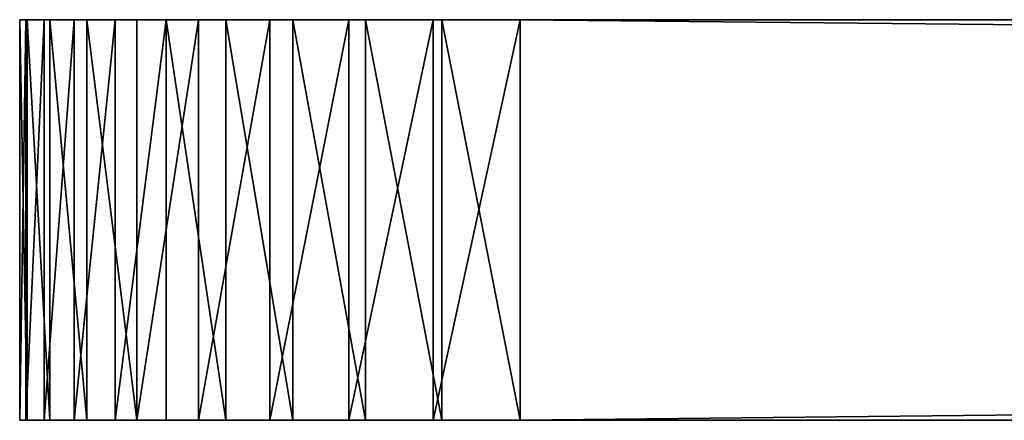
# Model space of a CAD drawing. Extents: x 391 to 1407, y 12 to 89.
# Tile 15 of 45: x 391 to 416, y 76 to 86. Entities that reach past the tile are written whole.
import ezdxf

# ---------------------------------------------------------------- set-up
doc = ezdxf.new("R2010")
doc.units = 0
doc.header["$LTSCALE"] = 2.54
doc.layers.get('0').update_dxf_attribs({"color": 13, "linetype": 'CONTINUOUS'})

# ---------------------------------------------------------------- blocks, each defined once
blk = doc.blocks.new('P__KA_PRYSZNICOWA_OTEA_SZK')
at = {"color": 0}
for p, q in [((390.881, 85.717, 186.823), (390.724, 85.717, 184.836)), ((390.724, 85.717, 184.836), (390.724, 75.557, 184.836)), ((390.724, 85.717, 184.836), (390.724, 75.557, 184.836)), ((390.724, 85.717, 184.836), (390.724, 85.717, 14.656)), ((390.724, 85.717, 14.656), (390.724, 75.557, 14.656)), ((390.724, 85.717, 14.656), (390.917, 85.717, 12.45)), ((390.724, 85.717, 14.656), (390.724, 75.557, 14.656)), ((390.881, 85.717, 186.823), (390.724, 85.717, 184.836)), ((390.724, 85.717, 14.656), (390.917, 85.717, 12.45)), ((390.724, 85.717, 184.836), (390.724, 85.717, 14.656)), ((391.346, 85.717, 188.76), (390.881, 85.717, 186.823)), ((390.881, 85.717, 186.823), (390.881, 75.557, 186.823)), ((390.881, 85.717, 186.823), (390.881, 75.557, 186.823)), ((391.346, 85.717, 188.76), (390.881, 85.717, 186.823)), ((390.917, 85.717, 12.45), (390.917, 75.557, 12.45)), ((390.917, 85.717, 12.45), (391.49, 85.717, 10.312)), ((390.917, 85.717, 12.45), (390.917, 75.557, 12.45)), ((390.917, 85.717, 12.45), (391.49, 85.717, 10.312)), ((392.108, 85.717, 190.601), (391.346, 85.717, 188.76)), ((391.346, 85.717, 188.76), (391.346, 75.557, 188.76)), ((391.346, 85.717, 188.76), (391.346, 75.557, 188.76)), ((392.108, 85.717, 190.601), (391.346, 85.717, 188.76)), ((391.49, 85.717, 10.312), (391.49, 75.557, 10.312)), ((391.49, 85.717, 10.312), (392.426, 85.717, 8.306)), ((391.49, 85.717, 10.312), (391.49, 75.557, 10.312)), ((391.49, 85.717, 10.312), (392.426, 85.717, 8.306)), ((393.15, 85.717, 192.301), (392.108, 85.717, 190.601)), ((392.108, 85.717, 190.601), (392.108, 75.557, 190.601)), ((392.108, 85.717, 190.601), (392.108, 75.557, 190.601)), ((393.15, 85.717, 192.301), (392.108, 85.717, 190.601)), ((392.426, 85.717, 8.306), (392.426, 75.557, 8.306)), ((392.426, 85.717, 8.306), (393.695, 85.717, 6.492)), ((392.426, 85.717, 8.306), (392.426, 75.557, 8.306)), ((392.426, 85.717, 8.306), (393.695, 85.717, 6.492)), ((394.444, 85.717, 193.816), (393.15, 85.717, 192.301)), ((393.15, 85.717, 192.301), (393.15, 75.557, 192.301)), ((393.15, 85.717, 192.301), (393.15, 75.557, 192.301)), ((394.444, 85.717, 193.816), (393.15, 85.717, 192.301)), ((393.695, 85.717, 6.492), (393.695, 75.557, 6.492)), ((393.695, 85.717, 6.492), (395.261, 85.717, 4.927)), ((393.695, 85.717, 6.492), (393.695, 75.557, 6.492)), ((393.695, 85.717, 6.492), (395.261, 85.717, 4.927)), ((395.959, 85.717, 195.11), (394.444, 85.717, 193.816)), ((394.444, 85.717, 193.816), (394.444, 75.557, 193.816)), ((394.444, 85.717, 193.816), (394.444, 75.557, 193.816)), ((395.959, 85.717, 195.11), (394.444, 85.717, 193.816)), ((395.261, 85.717, 4.927), (395.261, 75.557, 4.927)), ((395.261, 85.717, 4.927), (397.074, 85.717, 3.657)), ((395.261, 85.717, 4.927), (395.261, 75.557, 4.927)), ((395.261, 85.717, 4.927), (397.074, 85.717, 3.657)), ((397.658, 85.717, 196.152), (395.959, 85.717, 195.11)), ((395.959, 85.717, 195.11), (395.959, 75.557, 195.11)), ((395.959, 85.717, 195.11), (395.959, 75.557, 195.11)), ((397.658, 85.717, 196.152), (395.959, 85.717, 195.11)), ((397.074, 85.717, 3.657), (397.074, 75.557, 3.657)), ((397.074, 85.717, 3.657), (399.08, 85.717, 2.722)), ((397.074, 85.717, 3.657), (397.074, 75.557, 3.657)), ((397.074, 85.717, 3.657), (399.08, 85.717, 2.722)), ((399.5, 85.717, 196.914), (397.658, 85.717, 196.152)), ((397.658, 85.717, 196.152), (397.658, 75.557, 196.152)), ((397.658, 85.717, 196.152), (397.658, 75.557, 196.152)), ((399.5, 85.717, 196.914), (397.658, 85.717, 196.152)), ((399.08, 85.717, 2.722), (399.08, 75.557, 2.722)), ((399.08, 85.717, 2.722), (401.219, 85.717, 2.149)), ((399.08, 85.717, 2.722), (399.08, 75.557, 2.722)), ((399.08, 85.717, 2.722), (401.219, 85.717, 2.149)), ((401.437, 85.717, 197.379), (399.5, 85.717, 196.914)), ((399.5, 85.717, 196.914), (399.5, 75.557, 196.914)), ((399.5, 85.717, 196.914), (399.5, 75.557, 196.914)), ((401.437, 85.717, 197.379), (399.5, 85.717, 196.914)), ((401.219, 85.717, 2.149), (401.219, 75.557, 2.149)), ((401.219, 85.717, 2.149), (403.424, 85.717, 1.956)), ((401.219, 85.717, 2.149), (401.219, 75.557, 2.149)), ((401.219, 85.717, 2.149), (403.424, 85.717, 1.956)), ((403.424, 85.717, 197.536), (401.437, 85.717, 197.379)), ((401.437, 85.717, 197.379), (401.437, 75.557, 197.379)), ((401.437, 85.717, 197.379), (401.437, 75.557, 197.379)), ((403.424, 85.717, 197.536), (401.437, 85.717, 197.379)), ((1394.024, 85.717, 197.536), (403.424, 85.717, 197.536)), ((403.424, 85.717, 197.536), (403.424, 75.557, 197.536)), ((403.424, 85.717, 197.536), (403.424, 75.557, 197.536)), ((403.424, 85.717, 1.956), (403.424, 75.557, 1.956)), ((403.424, 85.717, 1.956), (403.424, 75.557, 1.956)), ((403.424, 85.717, 1.956), (1394.024, 85.717, 1.956)), ((1394.024, 85.717, 197.536), (403.424, 85.717, 197.536)), ((403.424, 85.717, 1.956), (1394.024, 85.717, 1.956)), ((390.724, 75.557, 184.836), (390.881, 75.557, 186.823)), ((390.724, 75.557, 14.656), (390.724, 75.557, 184.836)), ((390.917, 75.557, 12.45), (390.724, 75.557, 14.656)), ((390.724, 75.557, 184.836), (390.881, 75.557, 186.823)), ((390.724, 75.557, 14.656), (390.724, 75.557, 184.836)), ((390.917, 75.557, 12.45), (390.724, 75.557, 14.656)), ((390.881, 75.557, 186.823), (391.346, 75.557, 188.76)), ((390.881, 75.557, 186.823), (391.346, 75.557, 188.76)), ((391.49, 75.557, 10.312), (390.917, 75.557, 12.45)), ((391.49, 75.557, 10.312), (390.917, 75.557, 12.45)), ((391.346, 75.557, 188.76), (392.108, 75.557, 190.601)), ((391.346, 75.557, 188.76), (392.108, 75.557, 190.601)), ((392.426, 75.557, 8.306), (391.49, 75.557, 10.312)), ((392.426, 75.557, 8.306), (391.49, 75.557, 10.312)), ((392.108, 75.557, 190.601), (393.15, 75.557, 192.301)), ((392.108, 75.557, 190.601), (393.15, 75.557, 192.301)), ((393.695, 75.557, 6.492), (392.426, 75.557, 8.306)), ((393.695, 75.557, 6.492), (392.426, 75.557, 8.306)), ((393.15, 75.557, 192.301), (394.444, 75.557, 193.816)), ((393.15, 75.557, 192.301), (394.444, 75.557, 193.816)), ((395.261, 75.557, 4.927), (393.695, 75.557, 6.492)), ((395.261, 75.557, 4.927), (393.695, 75.557, 6.492)), ((394.444, 75.557, 193.816), (395.959, 75.557, 195.11)), ((394.444, 75.557, 193.816), (395.959, 75.557, 195.11)), ((397.074, 75.557, 3.657), (395.261, 75.557, 4.927)), ((397.074, 75.557, 3.657), (395.261, 75.557, 4.927)), ((395.959, 75.557, 195.11), (397.658, 75.557, 196.152)), ((395.959, 75.557, 195.11), (397.658, 75.557, 196.152)), ((399.08, 75.557, 2.722), (397.074, 75.557, 3.657)), ((399.08, 75.557, 2.722), (397.074, 75.557, 3.657)), ((397.658, 75.557, 196.152), (399.5, 75.557, 196.914)), ((397.658, 75.557, 196.152), (399.5, 75.557, 196.914)), ((401.219, 75.557, 2.149), (399.08, 75.557, 2.722)), ((401.219, 75.557, 2.149), (399.08, 75.557, 2.722)), ((399.5, 75.557, 196.914), (401.437, 75.557, 197.379)), ((399.5, 75.557, 196.914), (401.437, 75.557, 197.379)), ((403.424, 75.557, 1.956), (401.219, 75.557, 2.149)), ((403.424, 75.557, 1.956), (401.219, 75.557, 2.149)), ((401.437, 75.557, 197.379), (403.424, 75.557, 197.536)), ((401.437, 75.557, 197.379), (403.424, 75.557, 197.536)), ((403.424, 75.557, 197.536), (1394.024, 75.557, 197.536)), ((1394.024, 75.557, 1.956), (403.424, 75.557, 1.956)), ((1394.024, 75.557, 1.956), (403.424, 75.557, 1.956)), ((403.424, 75.557, 197.536), (1394.024, 75.557, 197.536))]:
    blk.add_line(p, q, dxfattribs=at)
mesh = blk.add_polyface(dxfattribs=at)
corners = [(390.881, 85.717, 186.823), (390.724, 75.557, 184.836), (390.881, 75.557, 186.823), (390.724, 85.717, 184.836)]
mesh.append_faces([[corners[k] for k in face] for face in [(0, 1, 2), (1, 0, 3)]], dxfattribs={"vtx0": -1, "color": 0})
mesh = blk.add_polyface(dxfattribs=at)
corners = [(390.724, 85.717, 184.836), (390.724, 75.557, 14.656), (390.724, 75.557, 184.836), (390.724, 85.717, 14.656)]
mesh.append_faces([[corners[k] for k in face] for face in [(0, 1, 2), (1, 0, 3)]], dxfattribs={"vtx0": -1, "color": 0})
mesh = blk.add_polyface(dxfattribs=at)
corners = [(390.724, 85.717, 14.656), (390.917, 75.557, 12.45), (390.724, 75.557, 14.656), (390.917, 85.717, 12.45)]
mesh.append_faces([[corners[k] for k in face] for face in [(0, 1, 2), (1, 0, 3)]], dxfattribs={"vtx0": -1, "color": 0})
mesh = blk.add_polyface(dxfattribs=at)
corners = [(401.219, 85.717, 2.149), (1394.024, 85.717, 1.956), (403.424, 85.717, 1.956), (1396.23, 85.717, 2.149), (399.08, 85.717, 2.722), (1398.368, 85.717, 2.722), (397.074, 85.717, 3.657), (1400.374, 85.717, 3.657), (395.261, 85.717, 4.927), (1402.188, 85.717, 4.927), (393.695, 85.717, 6.492), (1403.753, 85.717, 6.492), (392.426, 85.717, 8.306), (1405.023, 85.717, 8.306), (391.49, 85.717, 10.312), (1405.958, 85.717, 10.312), (390.917, 85.717, 12.45), (1406.531, 85.717, 12.45), (390.724, 85.717, 14.656), (1406.724, 85.717, 14.656), (415.87, 85.717, 166.04), (390.724, 85.717, 184.836), (415.87, 85.717, 172.39), (446.35, 85.717, 172.39), (1351.098, 85.717, 172.39), (1381.578, 85.717, 172.39), (1381.578, 85.717, 166.04), (1406.724, 85.717, 184.836), (446.35, 85.717, 166.04), (1351.098, 85.717, 166.04), (390.881, 85.717, 186.823), (1406.568, 85.717, 186.823), (391.346, 85.717, 188.76), (1406.103, 85.717, 188.76), (392.108, 85.717, 190.601), (1405.34, 85.717, 190.601), (393.15, 85.717, 192.301), (1404.299, 85.717, 192.301), (394.444, 85.717, 193.816), (1403.004, 85.717, 193.816), (395.959, 85.717, 195.11), (1401.489, 85.717, 195.11), (397.658, 85.717, 196.152), (1399.79, 85.717, 196.152), (399.5, 85.717, 196.914), (1397.949, 85.717, 196.914), (401.437, 85.717, 197.379), (1396.011, 85.717, 197.379), (403.424, 85.717, 197.536), (1394.024, 85.717, 197.536)]
mesh.append_faces([[corners[k] for k in face] for face in [(0, 1, 2), (47, 48, 49)]], dxfattribs={"vtx0": -1, "color": 0})
mesh.append_faces([[corners[k] for k in face] for face in [(1, 0, 3), (3, 4, 5), (5, 6, 7), (7, 8, 9), (9, 10, 11), (11, 12, 13), (13, 14, 15), (15, 16, 17), (17, 18, 19), (20, 21, 22), (22, 21, 23), (24, 21, 25), (19, 26, 27), (26, 28, 29), (27, 30, 31), (31, 32, 33), (33, 34, 35), (35, 36, 37), (37, 38, 39), (39, 40, 41), (41, 42, 43), (43, 44, 45), (45, 46, 47), (23, 29, 28), (29, 23, 24)]], dxfattribs={"vtx0": -1, "vtx1": -1, "color": 0})
mesh.append_faces([[corners[k] for k in face] for face in [(19, 18, 20), (23, 21, 24), (26, 19, 20), (27, 25, 21)]], dxfattribs={"vtx0": -1, "vtx1": -1, "vtx2": -1, "color": 0})
mesh.append_faces([[corners[k] for k in face] for face in [(3, 0, 4), (5, 4, 6), (7, 6, 8), (9, 8, 10), (11, 10, 12), (13, 12, 14), (15, 14, 16), (17, 16, 18), (20, 18, 21), (26, 20, 28), (27, 26, 25), (27, 21, 30), (31, 30, 32), (33, 32, 34), (35, 34, 36), (37, 36, 38), (39, 38, 40), (41, 40, 42), (43, 42, 44), (45, 44, 46), (47, 46, 48)]], dxfattribs={"vtx0": -1, "vtx2": -1, "color": 0})
mesh = blk.add_polyface(dxfattribs=at)
corners = [(391.346, 85.717, 188.76), (390.881, 75.557, 186.823), (391.346, 75.557, 188.76), (390.881, 85.717, 186.823)]
mesh.append_faces([[corners[k] for k in face] for face in [(0, 1, 2), (1, 0, 3)]], dxfattribs={"vtx0": -1, "color": 0})
mesh = blk.add_polyface(dxfattribs=at)
corners = [(390.917, 85.717, 12.45), (391.49, 75.557, 10.312), (390.917, 75.557, 12.45), (391.49, 85.717, 10.312)]
mesh.append_faces([[corners[k] for k in face] for face in [(0, 1, 2), (1, 0, 3)]], dxfattribs={"vtx0": -1, "color": 0})
mesh = blk.add_polyface(dxfattribs=at)
corners = [(392.108, 85.717, 190.601), (391.346, 75.557, 188.76), (392.108, 75.557, 190.601), (391.346, 85.717, 188.76)]
mesh.append_faces([[corners[k] for k in face] for face in [(0, 1, 2), (1, 0, 3)]], dxfattribs={"vtx0": -1, "color": 0})
mesh = blk.add_polyface(dxfattribs=at)
corners = [(391.49, 85.717, 10.312), (392.426, 75.557, 8.306), (391.49, 75.557, 10.312), (392.426, 85.717, 8.306)]
mesh.append_faces([[corners[k] for k in face] for face in [(0, 1, 2), (1, 0, 3)]], dxfattribs={"vtx0": -1, "color": 0})
mesh = blk.add_polyface(dxfattribs=at)
corners = [(393.15, 85.717, 192.301), (392.108, 75.557, 190.601), (393.15, 75.557, 192.301), (392.108, 85.717, 190.601)]
mesh.append_faces([[corners[k] for k in face] for face in [(0, 1, 2), (1, 0, 3)]], dxfattribs={"vtx0": -1, "color": 0})
mesh = blk.add_polyface(dxfattribs=at)
corners = [(392.426, 85.717, 8.306), (393.695, 75.557, 6.492), (392.426, 75.557, 8.306), (393.695, 85.717, 6.492)]
mesh.append_faces([[corners[k] for k in face] for face in [(0, 1, 2), (1, 0, 3)]], dxfattribs={"vtx0": -1, "color": 0})
mesh = blk.add_polyface(dxfattribs=at)
corners = [(394.444, 85.717, 193.816), (393.15, 75.557, 192.301), (394.444, 75.557, 193.816), (393.15, 85.717, 192.301)]
mesh.append_faces([[corners[k] for k in face] for face in [(0, 1, 2), (1, 0, 3)]], dxfattribs={"vtx0": -1, "color": 0})
mesh = blk.add_polyface(dxfattribs=at)
corners = [(395.261, 85.717, 4.927), (393.695, 75.557, 6.492), (393.695, 85.717, 6.492), (395.261, 75.557, 4.927)]
mesh.append_faces([[corners[k] for k in face] for face in [(0, 1, 2), (1, 0, 3)]], dxfattribs={"vtx0": -1, "color": 0})
mesh = blk.add_polyface(dxfattribs=at)
corners = [(395.959, 75.557, 195.11), (394.444, 85.717, 193.816), (394.444, 75.557, 193.816), (395.959, 85.717, 195.11)]
mesh.append_faces([[corners[k] for k in face] for face in [(0, 1, 2), (1, 0, 3)]], dxfattribs={"vtx0": -1, "color": 0})
mesh = blk.add_polyface(dxfattribs=at)
corners = [(397.074, 85.717, 3.657), (395.261, 75.557, 4.927), (395.261, 85.717, 4.927), (397.074, 75.557, 3.657)]
mesh.append_faces([[corners[k] for k in face] for face in [(0, 1, 2), (1, 0, 3)]], dxfattribs={"vtx0": -1, "color": 0})
mesh = blk.add_polyface(dxfattribs=at)
corners = [(397.658, 75.557, 196.152), (395.959, 85.717, 195.11), (395.959, 75.557, 195.11), (397.658, 85.717, 196.152)]
mesh.append_faces([[corners[k] for k in face] for face in [(0, 1, 2), (1, 0, 3)]], dxfattribs={"vtx0": -1, "color": 0})
mesh = blk.add_polyface(dxfattribs=at)
corners = [(399.08, 85.717, 2.722), (397.074, 75.557, 3.657), (397.074, 85.717, 3.657), (399.08, 75.557, 2.722)]
mesh.append_faces([[corners[k] for k in face] for face in [(0, 1, 2), (1, 0, 3)]], dxfattribs={"vtx0": -1, "color": 0})
mesh = blk.add_polyface(dxfattribs=at)
corners = [(399.5, 75.557, 196.914), (397.658, 85.717, 196.152), (397.658, 75.557, 196.152), (399.5, 85.717, 196.914)]
mesh.append_faces([[corners[k] for k in face] for face in [(0, 1, 2), (1, 0, 3)]], dxfattribs={"vtx0": -1, "color": 0})
mesh = blk.add_polyface(dxfattribs=at)
corners = [(401.219, 85.717, 2.149), (399.08, 75.557, 2.722), (399.08, 85.717, 2.722), (401.219, 75.557, 2.149)]
mesh.append_faces([[corners[k] for k in face] for face in [(0, 1, 2), (1, 0, 3)]], dxfattribs={"vtx0": -1, "color": 0})
mesh = blk.add_polyface(dxfattribs=at)
corners = [(401.437, 75.557, 197.379), (399.5, 85.717, 196.914), (399.5, 75.557, 196.914), (401.437, 85.717, 197.379)]
mesh.append_faces([[corners[k] for k in face] for face in [(0, 1, 2), (1, 0, 3)]], dxfattribs={"vtx0": -1, "color": 0})
mesh = blk.add_polyface(dxfattribs=at)
corners = [(403.424, 85.717, 1.956), (401.219, 75.557, 2.149), (401.219, 85.717, 2.149), (403.424, 75.557, 1.956)]
mesh.append_faces([[corners[k] for k in face] for face in [(0, 1, 2), (1, 0, 3)]], dxfattribs={"vtx0": -1, "color": 0})
mesh = blk.add_polyface(dxfattribs=at)
corners = [(403.424, 75.557, 197.536), (401.437, 85.717, 197.379), (401.437, 75.557, 197.379), (403.424, 85.717, 197.536)]
mesh.append_faces([[corners[k] for k in face] for face in [(0, 1, 2), (1, 0, 3)]], dxfattribs={"vtx0": -1, "color": 0})
mesh = blk.add_polyface(dxfattribs=at)
corners = [(1394.024, 75.557, 197.536), (403.424, 85.717, 197.536), (403.424, 75.557, 197.536), (1394.024, 85.717, 197.536)]
mesh.append_faces([[corners[k] for k in face] for face in [(0, 1, 2), (1, 0, 3)]], dxfattribs={"vtx0": -1, "color": 0})
mesh = blk.add_polyface(dxfattribs=at)
corners = [(1394.024, 85.717, 1.956), (403.424, 75.557, 1.956), (403.424, 85.717, 1.956), (1394.024, 75.557, 1.956)]
mesh.append_faces([[corners[k] for k in face] for face in [(0, 1, 2), (1, 0, 3)]], dxfattribs={"vtx0": -1, "color": 0})
mesh = blk.add_polyface(dxfattribs=at)
corners = [(443.81, 84.082, 167.945), (418.41, 70.112, 167.945), (418.41, 84.082, 167.945), (420.988, 51.686, 167.945), (419.829, 49.912, 167.945), (418.978, 47.972, 167.945), (418.458, 45.919, 167.945), (422.423, 53.245, 167.945), (424.094, 54.546, 167.945), (425.958, 55.554, 167.945), (427.961, 56.242, 167.945), (430.051, 56.591, 167.945), (432.169, 56.591, 167.945), (434.259, 56.242, 167.945), (436.263, 55.554, 167.945), (438.126, 54.546, 167.945), (439.798, 53.245, 167.945), (441.232, 51.686, 167.945), (442.391, 49.912, 167.945), (443.242, 47.972, 167.945), (443.762, 45.919, 167.945), (443.81, 70.112, 167.945), (443.937, 43.807, 167.945), (446.674, 68.525, 167.945), (446.646, 19.071, 167.945), (449.317, 20.966, 167.945), (449.343, 66.628, 167.945), (451.759, 23.147, 167.945), (451.783, 64.444, 167.945), (453.941, 25.588, 167.945), (453.963, 62.001, 167.945), (455.837, 28.257, 167.945), (455.855, 59.328, 167.945), (457.422, 31.123, 167.945), (457.437, 56.461, 167.945), (458.677, 34.147, 167.945), (458.688, 53.435, 167.945), (459.585, 37.293, 167.945), (459.592, 50.288, 167.945), (460.135, 40.521, 167.945), (460.139, 47.06, 167.945), (460.32, 43.79, 167.945), (418.283, 43.807, 167.945), (418.441, 17.488, 167.945), (415.575, 19.071, 167.945), (418.458, 41.696, 167.945), (421.466, 16.235, 167.945), (418.978, 39.642, 167.945), (419.829, 37.702, 167.945), (420.988, 35.929, 167.945), (422.423, 34.37, 167.945), (424.613, 15.329, 167.945), (424.094, 33.069, 167.945), (425.958, 32.061, 167.945), (427.841, 14.781, 167.945), (427.961, 31.373, 167.945), (431.11, 14.597, 167.945), (430.051, 31.024, 167.945), (432.169, 31.024, 167.945), (434.379, 14.781, 167.945), (434.259, 31.373, 167.945), (436.263, 32.061, 167.945), (437.608, 15.329, 167.945), (438.126, 33.069, 167.945), (440.754, 16.235, 167.945), (439.798, 34.37, 167.945), (441.232, 35.929, 167.945), (443.78, 17.488, 167.945), (442.391, 37.702, 167.945), (443.242, 39.642, 167.945), (443.762, 41.696, 167.945), (402.082, 47.06, 167.945), (402.086, 40.521, 167.945), (401.9, 43.79, 167.945), (402.628, 50.288, 167.945), (402.636, 37.293, 167.945), (403.533, 53.435, 167.945), (403.544, 34.147, 167.945), (404.783, 56.461, 167.945), (404.798, 31.123, 167.945), (406.365, 59.328, 167.945), (406.383, 28.257, 167.945), (408.258, 62.001, 167.945), (408.279, 25.588, 167.945), (410.438, 64.444, 167.945), (410.462, 23.147, 167.945), (412.877, 66.628, 167.945), (412.904, 20.966, 167.945), (415.546, 68.525, 167.945)]
mesh.append_faces([[corners[k] for k in face] for face in [(0, 1, 2), (39, 40, 41), (71, 72, 73)]], dxfattribs={"vtx0": -1, "color": 0})
mesh.append_faces([[corners[k] for k in face] for face in [(3, 0, 7), (7, 0, 8), (8, 0, 9), (9, 0, 10), (10, 0, 11), (11, 0, 12), (12, 0, 13), (13, 0, 14), (14, 0, 15), (15, 0, 16), (16, 0, 17), (17, 0, 18), (18, 0, 19), (19, 0, 20), (20, 21, 22), (24, 23, 25), (25, 26, 27), (27, 28, 29), (29, 30, 31), (31, 32, 33), (33, 34, 35), (35, 36, 37), (37, 38, 39), (43, 45, 46), (46, 50, 51), (51, 53, 54), (54, 55, 56), (56, 58, 59), (59, 61, 62), (62, 63, 64), (64, 66, 67), (67, 22, 24), (72, 74, 75), (75, 76, 77), (77, 78, 79), (79, 80, 81), (81, 82, 83), (83, 84, 85), (85, 86, 87), (87, 88, 44), (42, 1, 6)]], dxfattribs={"vtx0": -1, "vtx1": -1, "color": 0})
mesh.append_faces([[corners[k] for k in face] for face in [(1, 0, 3), (22, 23, 24), (44, 1, 42)]], dxfattribs={"vtx0": -1, "vtx1": -1, "vtx2": -1, "color": 0})
mesh.append_faces([[corners[k] for k in face] for face in [(1, 3, 4), (1, 4, 5), (1, 5, 6), (20, 0, 21), (22, 21, 23), (25, 23, 26), (27, 26, 28), (29, 28, 30), (31, 30, 32), (33, 32, 34), (35, 34, 36), (37, 36, 38), (39, 38, 40), (42, 43, 44), (43, 42, 45), (46, 45, 47), (46, 47, 48), (46, 48, 49), (46, 49, 50), (51, 50, 52), (51, 52, 53), (54, 53, 55), (56, 55, 57), (56, 57, 58), (59, 58, 60), (59, 60, 61), (62, 61, 63), (64, 63, 65), (64, 65, 66), (67, 66, 68), (67, 68, 69), (67, 69, 70), (67, 70, 22), (72, 71, 74), (75, 74, 76), (77, 76, 78), (79, 78, 80), (81, 80, 82), (83, 82, 84), (85, 84, 86), (87, 86, 88), (44, 88, 1)]], dxfattribs={"vtx0": -1, "vtx2": -1, "color": 0})
mesh = blk.add_polyface(dxfattribs=at)
corners = [(418.441, 17.488, 170.485), (418.283, 43.807, 170.485), (415.575, 19.071, 170.485), (418.458, 41.696, 170.485), (421.466, 16.235, 170.485), (418.978, 39.642, 170.485), (419.829, 37.702, 170.485), (420.988, 35.929, 170.485), (422.423, 34.37, 170.485), (424.613, 15.329, 170.485), (424.094, 33.069, 170.485), (425.958, 32.061, 170.485), (427.841, 14.781, 170.485), (427.961, 31.373, 170.485), (431.11, 14.597, 170.485), (430.051, 31.024, 170.485), (432.169, 31.024, 170.485), (434.379, 14.781, 170.485), (434.259, 31.373, 170.485), (436.263, 32.061, 170.485), (437.608, 15.329, 170.485), (438.126, 33.069, 170.485), (440.754, 16.235, 170.485), (439.798, 34.37, 170.485), (441.232, 35.929, 170.485), (443.78, 17.488, 170.485), (442.391, 37.702, 170.485), (443.242, 39.642, 170.485), (443.762, 41.696, 170.485), (443.937, 43.807, 170.485), (446.646, 19.071, 170.485), (443.81, 70.112, 170.485), (443.762, 45.919, 170.485), (446.674, 68.525, 170.485), (449.317, 20.966, 170.485), (449.343, 66.628, 170.485), (451.759, 23.147, 170.485), (451.783, 64.444, 170.485), (453.941, 25.588, 170.485), (453.963, 62.001, 170.485), (455.837, 28.257, 170.485), (455.855, 59.328, 170.485), (457.422, 31.123, 170.485), (457.437, 56.461, 170.485), (458.677, 34.147, 170.485), (458.688, 53.435, 170.485), (459.585, 37.293, 170.485), (459.592, 50.288, 170.485), (460.135, 40.521, 170.485), (460.139, 47.06, 170.485), (460.32, 43.79, 170.485), (402.086, 40.521, 170.485), (402.082, 47.06, 170.485), (401.9, 43.79, 170.485), (402.628, 50.288, 170.485), (402.636, 37.293, 170.485), (403.533, 53.435, 170.485), (403.544, 34.147, 170.485), (404.783, 56.461, 170.485), (404.798, 31.123, 170.485), (406.365, 59.328, 170.485), (406.383, 28.257, 170.485), (408.258, 62.001, 170.485), (408.279, 25.588, 170.485), (410.438, 64.444, 170.485), (410.462, 23.147, 170.485), (412.877, 66.628, 170.485), (412.904, 20.966, 170.485), (415.546, 68.525, 170.485), (418.41, 70.112, 170.485), (418.458, 45.919, 170.485), (418.41, 84.082, 170.485), (418.978, 47.972, 170.485), (419.829, 49.912, 170.485), (420.988, 51.686, 170.485), (443.81, 84.082, 170.485), (422.423, 53.245, 170.485), (424.094, 54.546, 170.485), (425.958, 55.554, 170.485), (427.961, 56.242, 170.485), (430.051, 56.591, 170.485), (432.169, 56.591, 170.485), (434.259, 56.242, 170.485), (436.263, 55.554, 170.485), (438.126, 54.546, 170.485), (439.798, 53.245, 170.485), (441.232, 51.686, 170.485), (442.391, 49.912, 170.485), (443.242, 47.972, 170.485)]
mesh.append_faces([[corners[k] for k in face] for face in [(49, 48, 50), (51, 52, 53)]], dxfattribs={"vtx0": -1, "color": 0})
mesh.append_faces([[corners[k] for k in face] for face in [(0, 1, 2), (1, 0, 3), (3, 4, 5), (5, 4, 6), (6, 4, 7), (7, 4, 8), (8, 9, 10), (10, 9, 11), (11, 12, 13), (13, 14, 15), (15, 14, 16), (16, 17, 18), (18, 17, 19), (19, 20, 21), (21, 22, 23), (23, 22, 24), (24, 25, 26), (26, 25, 27), (27, 25, 28), (28, 25, 29), (29, 31, 32), (31, 29, 33), (33, 34, 35), (35, 36, 37), (37, 38, 39), (39, 40, 41), (41, 42, 43), (43, 44, 45), (45, 46, 47), (47, 48, 49), (52, 51, 54), (54, 55, 56), (56, 57, 58), (58, 59, 60), (60, 61, 62), (62, 63, 64), (64, 65, 66), (66, 67, 68), (68, 2, 69), (69, 70, 71), (71, 74, 75), (75, 32, 31)]], dxfattribs={"vtx0": -1, "vtx1": -1, "color": 0})
mesh.append_faces([[corners[k] for k in face] for face in [(33, 29, 30), (69, 2, 1)]], dxfattribs={"vtx0": -1, "vtx1": -1, "vtx2": -1, "color": 0})
mesh.append_faces([[corners[k] for k in face] for face in [(3, 0, 4), (8, 4, 9), (11, 9, 12), (13, 12, 14), (16, 14, 17), (19, 17, 20), (21, 20, 22), (24, 22, 25), (29, 25, 30), (33, 30, 34), (35, 34, 36), (37, 36, 38), (39, 38, 40), (41, 40, 42), (43, 42, 44), (45, 44, 46), (47, 46, 48), (54, 51, 55), (56, 55, 57), (58, 57, 59), (60, 59, 61), (62, 61, 63), (64, 63, 65), (66, 65, 67), (68, 67, 2), (69, 1, 70), (71, 70, 72), (71, 72, 73), (71, 73, 74), (75, 74, 76), (75, 76, 77), (75, 77, 78), (75, 78, 79), (75, 79, 80), (75, 80, 81), (75, 81, 82), (75, 82, 83), (75, 83, 84), (75, 84, 85), (75, 85, 86), (75, 86, 87), (75, 87, 88), (75, 88, 32)]], dxfattribs={"vtx0": -1, "vtx2": -1, "color": 0})
mesh = blk.add_polyface(dxfattribs=at)
corners = [(1396.23, 75.557, 2.149), (403.424, 75.557, 1.956), (1394.024, 75.557, 1.956), (401.219, 75.557, 2.149), (1398.368, 75.557, 2.722), (399.08, 75.557, 2.722), (1400.374, 75.557, 3.657), (397.074, 75.557, 3.657), (1402.188, 75.557, 4.927), (395.261, 75.557, 4.927), (1403.753, 75.557, 6.492), (393.695, 75.557, 6.492), (1405.023, 75.557, 8.306), (392.426, 75.557, 8.306), (1405.958, 75.557, 10.312), (391.49, 75.557, 10.312), (1406.531, 75.557, 12.45), (390.917, 75.557, 12.45), (1406.724, 75.557, 14.656), (390.724, 75.557, 14.656), (1381.578, 75.557, 166.04), (1406.724, 75.557, 184.836), (1381.578, 75.557, 172.39), (1351.098, 75.557, 172.39), (446.35, 75.557, 172.39), (415.87, 75.557, 172.39), (415.87, 75.557, 166.04), (390.724, 75.557, 184.836), (1351.098, 75.557, 166.04), (446.35, 75.557, 166.04), (1406.568, 75.557, 186.823), (390.881, 75.557, 186.823), (1406.103, 75.557, 188.76), (391.346, 75.557, 188.76), (1405.34, 75.557, 190.601), (392.108, 75.557, 190.601), (1404.299, 75.557, 192.301), (393.15, 75.557, 192.301), (1403.004, 75.557, 193.816), (394.444, 75.557, 193.816), (1401.489, 75.557, 195.11), (395.959, 75.557, 195.11), (1399.79, 75.557, 196.152), (397.658, 75.557, 196.152), (1397.949, 75.557, 196.914), (399.5, 75.557, 196.914), (1396.011, 75.557, 197.379), (401.437, 75.557, 197.379), (1394.024, 75.557, 197.536), (403.424, 75.557, 197.536)]
mesh.append_faces([[corners[k] for k in face] for face in [(0, 1, 2), (47, 48, 49)]], dxfattribs={"vtx0": -1, "color": 0})
mesh.append_faces([[corners[k] for k in face] for face in [(1, 0, 3), (3, 4, 5), (5, 6, 7), (7, 8, 9), (9, 10, 11), (11, 12, 13), (13, 14, 15), (15, 16, 17), (17, 18, 19), (20, 21, 22), (22, 21, 23), (24, 21, 25), (19, 26, 27), (26, 28, 29), (27, 30, 31), (31, 32, 33), (33, 34, 35), (35, 36, 37), (37, 38, 39), (39, 40, 41), (41, 42, 43), (43, 44, 45), (45, 46, 47), (23, 29, 28), (29, 23, 24)]], dxfattribs={"vtx0": -1, "vtx1": -1, "color": 0})
mesh.append_faces([[corners[k] for k in face] for face in [(19, 18, 20), (23, 21, 24), (26, 19, 20), (27, 25, 21)]], dxfattribs={"vtx0": -1, "vtx1": -1, "vtx2": -1, "color": 0})
mesh.append_faces([[corners[k] for k in face] for face in [(3, 0, 4), (5, 4, 6), (7, 6, 8), (9, 8, 10), (11, 10, 12), (13, 12, 14), (15, 14, 16), (17, 16, 18), (20, 18, 21), (26, 20, 28), (27, 26, 25), (27, 21, 30), (31, 30, 32), (33, 32, 34), (35, 34, 36), (37, 36, 38), (39, 38, 40), (41, 40, 42), (43, 42, 44), (45, 44, 46), (47, 46, 48)]], dxfattribs={"vtx0": -1, "vtx2": -1, "color": 0})

msp = doc.modelspace()

# ---------------------------------------------------------------- block references
at = {"color": 0}
msp.add_blockref('P__KA_PRYSZNICOWA_OTEA_SZK', (0, 0), dxfattribs=at)

doc.saveas('drawing.dxf')
